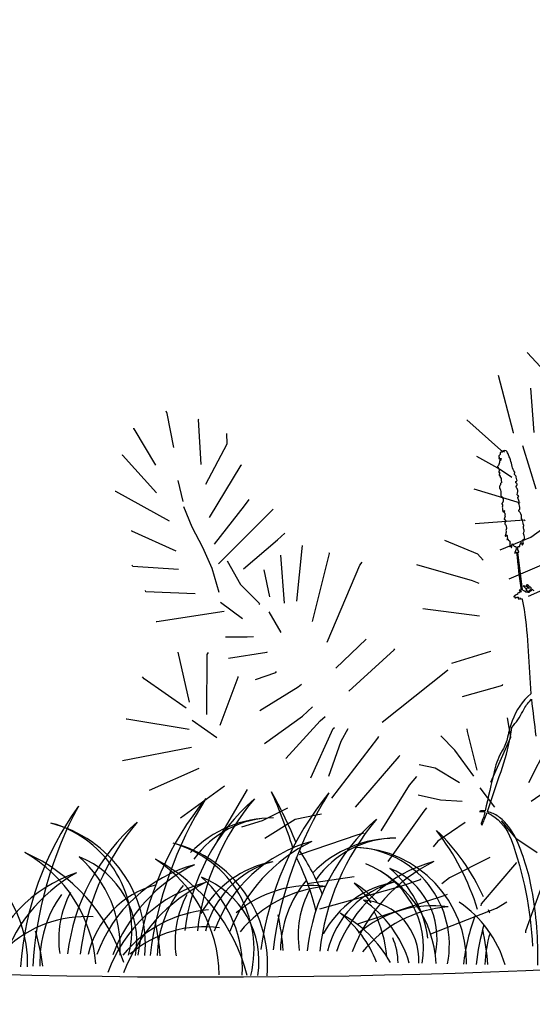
# Model space of a CAD drawing. Header units: centimetres. Extents: x -11246 to 29725, y -11714 to 13666.
# Tile 57 of 79: x 14333.56 to 14336.84, y 3611.9 to 3618.19. Entities that reach past the tile are written whole.
import ezdxf

# ---------------------------------------------------------------- set-up
doc = ezdxf.new("R2010")
doc.units = ezdxf.units.CM
doc.layers.add('0- Coupes', color=7, linetype='Continuous')

# ---------------------------------------------------------------- blocks, each defined once
blk = doc.blocks.new('A$C543A7BE2')
at = {"color": 0, "linetype": 'ByBlock', "lineweight": -2}
for p, q in [((-83.52, 231.76), (-77.9, 223.61)), ((-221.6, 227.97), (-221.86, 229.01)), ((-220.9, 214.94), (-221.6, 227.97)), ((-234.84, 224.08), (-235.1, 224.08)), ((-228.6, 209.25), (-234.84, 224.08)), ((-211.64, 207.12), (-210.25, 224.13)), ((-210.25, 224.13), (-209.99, 224.39)), ((-95.57, 224.76), (-93.04, 202.51)), ((-200.81, 213.42), (-200.3, 217.35)), ((-84.18, 218.14), (-85.22, 201.36)), ((-240.54, 214.74), (-240.8, 214.74)), ((-229.83, 198.85), (-240.54, 214.74)), ((-210.85, 199.52), (-200.81, 213.42)), ((-109.7, 209.72), (-98.58, 196.55)), ((-196.62, 204.78), (-196.37, 204.85)), ((-245, 201.56), (-245.26, 201.56)), ((-226.41, 187.63), (-245, 201.56)), ((-221.19, 202.39), (-220.39, 194.29)), ((-211.33, 186.81), (-196.62, 204.78)), ((-93.04, 202.51), (-92.78, 202.51)), ((-108.03, 195.59), (-99.77, 189.27)), ((-98.58, 196.55), (-97.27, 195.77)), ((-90.14, 197.17), (-88.81, 188.27)), ((-218.28, 184.09), (-220.39, 192.2)), ((-197.61, 189.36), (-195.52, 191.46)), ((-210.85, 176.62), (-197.61, 189.36)), ((-210.37, 169.05), (-186.96, 186.52)), ((-186.96, 186.52), (-186.96, 186.52)), ((-99.77, 189.27), (-95.83, 185.88)), ((-88.81, 188.27), (-87.49, 180.17)), ((-241.04, 185.88), (-241.04, 186.14)), ((-225.63, 175.97), (-241.04, 185.88)), ((-215.39, 175.99), (-218.28, 184.09)), ((-110.76, 183.54), (-95.3, 176.29)), ((-213.02, 167.62), (-215.39, 175.99)), ((-186.98, 174.85), (-183.87, 176.99)), ((-95.3, 176.29), (-94.26, 175.77)), ((-242.58, 172.53), (-242.85, 173.06)), ((-225.63, 168.96), (-242.58, 172.53)), ((-201.25, 165.83), (-186.98, 174.85)), ((-178.23, 170.31), (-177.97, 171.36)), ((-211.64, 158.24), (-213.02, 167.62)), ((-206.97, 169.71), (-203.2, 160.04)), ((-187.78, 150.81), (-186.6, 168.98)), ((-183.07, 150.81), (-178.23, 170.31)), ((-112.11, 170.4), (-93.53, 169.14)), ((-93.53, 169.14), (-93.21, 168.96)), ((-193.71, 164.28), (-193.05, 153.97)), ((-178.23, 142.42), (-168.29, 166.93)), ((-168.29, 166.93), (-168.29, 167.19)), ((-124.41, 165.8), (-112.82, 158.93)), ((-91.98, 162.39), (-87.02, 165.01)), ((-239.16, 162.34), (-239.16, 162.86)), ((-220.71, 158.99), (-239.16, 162.34)), ((-173.9, 133.85), (-157.55, 160.93)), ((-157.55, 160.93), (-156.51, 161.98)), ((-104.13, 159.28), (-91.98, 162.39)), ((-203.2, 160.04), (-197.16, 151.94)), ((-136.23, 158.24), (-116.2, 149.25)), ((-112.82, 158.93), (-110.98, 156.32)), ((-211.64, 154.55), (-204.34, 147.24)), ((-236.52, 150.57), (-236.78, 150.57)), ((-210.85, 150.81), (-236.52, 150.57)), ((-197.16, 151.94), (-197.42, 151.68)), ((-116.2, 149.25), (-113.84, 147.94)), ((-102.29, 147.88), (-88.35, 151.61)), ((-194.14, 148.3), (-190.73, 139.94)), ((-95.91, 140.42), (-84.51, 143.6)), ((-228.6, 118.76), (-230.22, 138.03)), ((-230.22, 138.03), (-230.22, 138.03)), ((-211.64, 141.35), (-203.54, 140.18)), ((-203.54, 140.18), (-201.19, 139.92)), ((-136.23, 141.35), (-115.39, 135.65)), ((-222.73, 113.18), (-219.46, 135.72)), ((-219.46, 135.72), (-218.8, 136.39)), ((-115.39, 135.65), (-115.39, 135.65)), ((-244.33, 129.89), (-244.85, 130.68)), ((-211.64, 133.11), (-196.99, 133.39)), ((-196.99, 133.39), (-196.73, 133.39)), ((-172.02, 123.75), (-159.06, 132.94)), ((-159.06, 132.94), (-159.06, 132.94)), ((-230.22, 116.65), (-244.33, 129.89)), ((-168.29, 114.41), (-149.11, 127.47)), ((-149.11, 127.47), (-148.85, 127.73)), ((-218.36, 108.52), (-208.99, 125.52)), ((-208.99, 125.52), (-208.99, 125.78)), ((-202.66, 123.75), (-194.62, 125.29)), ((-194.62, 125.29), (-194.36, 125.55)), ((-187.02, 118.76), (-185.72, 119.55)), ((-128.22, 119.42), (-113, 121.79)), ((-113, 121.79), (-113, 121.79)), ((-252.93, 115.75), (-253.19, 115.75)), ((-230.22, 108.49), (-252.93, 115.75)), ((-202.66, 111.93), (-187.02, 118.76)), ((-157.55, 101.06), (-130.26, 117.04)), ((-130.26, 117.04), (-130, 117.05)), ((-228.6, 111.88), (-220.21, 104.05)), ((-187, 107.51), (-182.82, 110.4)), ((-126.03, 106.38), (-110.36, 108.45)), ((-110.36, 108.45), (-110.36, 108.71)), ((-202.66, 99.23), (-187, 107.51)), ((-195.54, 92.59), (-180.66, 104.84)), ((-180.66, 104.84), (-178.57, 106.15)), ((-230.22, 101.68), (-256.82, 100.31)), ((-187.21, 83.93), (-176.13, 101.28)), ((-176.13, 101.28), (-175.61, 101.54)), ((-256.82, 100.31), (-256.82, 100.31)), ((-173.9, 96.03), (-170.51, 100.48)), ((-228.6, 93.46), (-248.43, 87.77)), ((-180.4, 83.63), (-173.9, 96.03)), ((-180.4, 75.23), (-160.03, 95.27)), ((-160.03, 95.27), (-159.51, 95.8)), ((-126.02, 92.99), (-126.03, 94.04)), ((-110.06, 88.57), (-110.34, 95.9)), ((-131.77, 86.7), (-136.23, 92.71)), ((-124.41, 78.02), (-126.02, 92.99)), ((-172.02, 70.6), (-152.95, 87.18)), ((-152.95, 87.18), (-152.69, 87.7)), ((-126.03, 75.96), (-131.77, 86.7)), ((-119.95, 72.75), (-110.06, 88.57)), ((-220.02, 85.46), (-238.2, 75.76)), ((-211.64, 83.01), (-225.63, 65.32)), ((-140.13, 80.93), (-145.88, 83.01)), ((-105.82, 70.6), (-96.71, 83.63)), ((-150.58, 75.94), (-147.44, 78.82)), ((-131.77, 74.13), (-140.13, 80.93)), ((-163.62, 60.41), (-150.58, 75.94)), ((-207.59, 70.59), (-199.49, 73.22)), ((-199.49, 73.22), (-197.4, 74.01)), ((-139.84, 68.64), (-147.95, 71.76)), ((-147.95, 71.76), (-147.95, 71.76)), ((-124.41, 71.28), (-119.95, 63.18)), ((-105.82, 63.52), (-89.36, 71.88)), ((-215.7, 69.27), (-207.59, 70.59)), ((-207.59, 63.79), (-195.29, 69.31)), ((-195.29, 69.31), (-187.19, 69.85)), ((-187.19, 69.85), (-185.09, 69.85)), ((-131.77, 66.99), (-139.84, 68.64)), ((-162.72, 48.47), (-146.5, 65.45)), ((-146.5, 65.45), (-145.33, 66.53)), ((-195.52, 55.87), (-172.52, 60.2)), ((-172.52, 60.2), (-170.16, 60.47)), ((-131.77, 59.04), (-142.95, 53.46)), ((-113.23, 49.99), (-118.08, 57.66)), ((-142.95, 53.46), (-145.04, 51.62)), ((-106.36, 43.77), (-113.23, 49.99)), ((-194.14, 44.62), (-176.15, 44.76)), ((-176.15, 44.76), (-176.15, 44.76)), ((-124.41, 44.62), (-140.56, 39.08)), ((-114.62, 41.34), (-130.09, 27.71)), ((-190.73, 34.48), (-159.66, 38.51)), ((-159.66, 38.51), (-151.55, 40.1)), ((-151.55, 40.1), (-151.29, 40.36)), ((-140.56, 39.08), (-143.7, 37.24)), ((-177.38, 26.78), (-143.11, 32.89)), ((-143.11, 32.89), (-142.19, 33.1)), ((-106.17, 31.51), (-114.9, 15.07)), ((-130.09, 27.71), (-130.3, 27.01)), ((-124.58, 25.25), (-120.4, 27.08)), ((-150.58, 19.22), (-124.58, 25.25)), ((-114.9, 15.07), (-115.07, 14.51))]:
    blk.add_line(p, q, dxfattribs=at)

msp = doc.modelspace()

# ---------------------------------------------------------------- linework, layer by layer
at = {"layer": '0- Coupes', "color": 97, "true_color": 0x279b30}
msp.add_line((14335.30133, 3612.89371), (14335.30133, 3612.89371), dxfattribs=at)
msp.add_line((14335.30133, 3612.89371), (14335.30133, 3612.89371), dxfattribs=at)
msp.add_line((14335.30133, 3612.89371), (14335.30133, 3612.89371), dxfattribs=at)
at = {"layer": '0- Coupes', "flags": 128}
msp.add_lwpolyline([(14102.3117, 3617.26706), (14174.79265, 3616.92235), (14259.74378, 3616.35168), (14303.53576, 3616.35168, -0.0495929), (14313.38146, 3615.37272), (14324.90744, 3613.05777, 0.0722966), (14339.27071, 3612.28331), (14364.22484, 3614.54721), (14372.02918, 3616.36726), (14373.45851, 3616.37726), (14407.12699, 3618.19113), (14407.12699, 3570.02466), (14101.64393, 3570.02466)], format="xyb", dxfattribs=at)
at = {"layer": '0- Coupes'}
for points in [[(14336.8475, 3614.54355, 0.0320731), (14336.82951, 3614.55533, -0.2834751), (14336.82874, 3614.55673, 0.3172128), (14336.8222, 3614.56705, -0.1603328), (14336.81566, 3614.57267, 0.2414766), (14336.79918, 3614.58286, 0.2922531), (14336.80416, 3614.57286, -0.1298433), (14336.81315, 3614.56363), (14336.81569, 3614.55914, -0.2235321), (14336.80653, 3614.56442, 0.2193425), (14336.79038, 3614.57392, -0.0558296), (14336.78023, 3614.57609, 0.9182573), (14336.77944, 3614.57428, -0.1228936), (14336.7883, 3614.56623, 0.2145114), (14336.79829, 3614.55997, -0.2182524), (14336.80053, 3614.55854, -0.4765224), (14336.79908, 3614.55411, 0.0902292), (14336.7949, 3614.55156, 0.4492873), (14336.7949, 3614.55035, 0.186284), (14336.79731, 3614.54945, -0.3872897), (14336.80027, 3614.5468, -0.0586019), (14336.80023, 3614.54366, 0.4673339), (14336.8012, 3614.5426, -0.0309367), (14336.8124, 3614.54243, 0.2746835), (14336.81703, 3614.54472, -0.1054656), (14336.82025, 3614.54794, 0.1185617), (14336.82361, 3614.55148, -0.4793011), (14336.82706, 3614.55201, -0.0358683), (14336.82899, 3614.54998, -0.3576034), (14336.82899, 3614.54456, -0.3508993), (14336.8258, 3614.54389, 0.5227566), (14336.82251, 3614.5421, -0.3108971), (14336.82156, 3614.541, 0.1244672), (14336.81823, 3614.53917, 0.2346724), (14336.81596, 3614.53312, 0.0022122), (14336.79704, 3614.53598, -0.0788948), (14336.79198, 3614.53757, -0.031946), (14336.77733, 3614.54604, -0.2175457), (14336.77355, 3614.55216), (14336.74368, 3614.78872, -0.5998439), (14336.74663, 3614.79073, 0.6297705), (14336.74898, 3614.7925, 0.0776798), (14336.74615, 3614.80021, -0.1727647), (14336.74244, 3614.82246, -0.5466439), (14336.75383, 3614.82718, 0.5763892), (14336.75656, 3614.82846, 0.0433736), (14336.75656, 3614.83683, -0.1824305), (14336.75748, 3614.84012, 0.0878768), (14336.7629, 3614.85106, -0.5351107), (14336.76604, 3614.85204, -0.3202265), (14336.76852, 3614.84314, 0.8356565), (14336.77441, 3614.83972, 0.3699446), (14336.77433, 3614.86185, -0.4337537), (14336.77513, 3614.86935, -0.0274341), (14336.78259, 3614.87436, 0.3630099), (14336.78481, 3614.88069, -0.1522525), (14336.78462, 3614.88405, 0.0675086), (14336.78519, 3614.8891, 0.1265217), (14336.78088, 3614.90435, -0.2620093), (14336.78068, 3614.91808, 0.2422166), (14336.78111, 3614.93717, -0.233109), (14336.78124, 3614.96134, 0.4103919), (14336.77966, 3614.96617, -0.2732561), (14336.77778, 3614.96918, 0.1134869), (14336.76977, 3615.0001, -0.1377934), (14336.76678, 3615.01443, 0.2411035), (14336.75007, 3615.05345, -0.616396), (14336.75205, 3615.06203, 0.3641891), (14336.75609, 3615.06754, 0.0831228), (14336.74734, 3615.1047, -0.3385789), (14336.74918, 3615.11172, 0.2760342), (14336.75075, 3615.11577, 0.0914898), (14336.74287, 3615.13727, -0.527267), (14336.74628, 3615.14456, 0.440241), (14336.74829, 3615.14765, 0.2734789), (14336.74014, 3615.15579, -0.4747579), (14336.73829, 3615.1598, 0.1111945), (14336.74251, 3615.17765, 0.1481915), (14336.73512, 3615.20303, -0.3563496), (14336.73668, 3615.2176, 0.552088), (14336.73357, 3615.23169, -0.7035719), (14336.73357, 3615.24423, 0.4190295), (14336.73728, 3615.25227, -0.0594259), (14336.733, 3615.26959, 0.2095621), (14336.72265, 3615.28699, -0.5141705), (14336.72265, 3615.29642, 0.4123022), (14336.72346, 3615.30117, -0.1005627), (14336.70687, 3615.33892, 0.0291401), (14336.69547, 3615.37984, 0.0033232), (14336.69099, 3615.39263, 0.003041), (14336.68606, 3615.40615, 0.0425234), (14336.67409, 3615.43155, 0.5338344), (14336.64682, 3615.43331, -0.2906223), (14336.63766, 3615.42996, 0.5599003), (14336.62967, 3615.42164, -0.3344153), (14336.62553, 3615.41157, 0.3686064), (14336.622, 3615.40124, -0.1909401), (14336.622, 3615.39036, 0.7195843), (14336.62644, 3615.38662, -0.1583858), (14336.63519, 3615.38869, -0.9216851), (14336.63519, 3615.38713, 0.420032), (14336.63357, 3615.38518, -0.0054061), (14336.63415, 3615.37877, -0.3051795), (14336.63325, 3615.37716, -0.3249297), (14336.62967, 3615.37775, 0.6339362), (14336.62704, 3615.37682, -0.0028649), (14336.62573, 3615.36467, -0.1593021), (14336.61406, 3615.33916, 0.5678791), (14336.61556, 3615.3341, -0.5664749), (14336.61672, 3615.3302, 0.3929411), (14336.61674, 3615.32697, 0.035383), (14336.62411, 3615.3202, -0.3577229), (14336.62494, 3615.31634, 0.107794), (14336.62279, 3615.30831, -0.061991), (14336.62176, 3615.3023, 0.7772987), (14336.6239, 3615.30101, -0.6357833), (14336.62588, 3615.30028, -0.1322594), (14336.62305, 3615.2847, 0.5525623), (14336.62582, 3615.28036, -0.3169151), (14336.62914, 3615.27805, -0.1289533), (14336.62995, 3615.26933, 0.5137287), (14336.63221, 3615.26708, -0.4858574), (14336.6357, 3615.26388, 0.0784144), (14336.63706, 3615.24729, -0.0554526), (14336.63856, 3615.23559, -0.2799816), (14336.63707, 3615.23304, 0.2876609), (14336.632, 3615.22408, -0.2432837), (14336.62674, 3615.21267, 0.2966031), (14336.62482, 3615.2071, -0.1006911), (14336.62508, 3615.20107, 0.3722593), (14336.62699, 3615.19799, -0.2468061), (14336.63042, 3615.19455, -0.0955511), (14336.63378, 3615.16402, 0.0952402), (14336.63588, 3615.14494, 0.4955565), (14336.63949, 3615.14361, -0.1288343), (14336.64102, 3615.14411, -0.5282619), (14336.64524, 3615.1386, 0.6148615), (14336.64771, 3615.13614, -0.4555403), (14336.64942, 3615.13512, -0.2047959), (14336.64181, 3615.102, 0.4661697), (14336.64327, 3615.09612, -0.3071739), (14336.64534, 3615.0925, -0.0173207), (14336.64374, 3615.07824, 0.2001134), (14336.64579, 3615.07015, -0.2965427), (14336.64605, 3615.06625, 0.2688547), (14336.64629, 3615.05108, 0.3893472), (14336.65127, 3615.04961, 0.0844439), (14336.65586, 3615.05292, 0.4100982), (14336.65586, 3615.05693, -1.0227577), (14336.65645, 3615.05749, -0.268337), (14336.6571, 3615.05444, 0.255017), (14336.66011, 3615.03825, -0.2162994), (14336.66123, 3615.03403, 0.0678745), (14336.66097, 3615.02611, -0.1499211), (14336.65626, 3615.00232, 0.7432972), (14336.65874, 3614.99985, -0.4292986), (14336.66168, 3614.99888, -0.2516247), (14336.66056, 3614.97694, 0.448421), (14336.66357, 3614.96717, -0.2966735), (14336.6684, 3614.95956, 0.087922), (14336.67022, 3614.94855, -0.265327), (14336.66784, 3614.93541, 0.3639378), (14336.66784, 3614.92526, -0.354754), (14336.66797, 3614.91744, 0.2402676), (14336.66666, 3614.91075, -0.2134438), (14336.66618, 3614.90744, 0.1147063), (14336.66184, 3614.89499, 0.6043122), (14336.66472, 3614.89306, 0.1343385), (14336.67054, 3614.89863, -0.2433426), (14336.67195, 3614.8995, -0.4071483), (14336.6742, 3614.89762, 0.0345712), (14336.67561, 3614.8894, -0.2046107), (14336.67284, 3614.87276, 0.6652715), (14336.67381, 3614.87136, 0.2966309), (14336.67835, 3614.8759, -0.8434031), (14336.67957, 3614.87585, 0.2561428), (14336.68912, 3614.8628, -0.3585787), (14336.69108, 3614.85867, 0.2793804), (14336.69279, 3614.85319, -0.3482521), (14336.69333, 3614.85012, 0.0998495), (14336.69271, 3614.84806, 0.0562389), (14336.69307, 3614.82534, 0.6633496), (14336.6942, 3614.82502, 0.1510084), (14336.69766, 3614.83391, -0.9313332), (14336.69889, 3614.83391, 0.0451782), (14336.70081, 3614.82214, 0.6131196), (14336.70225, 3614.82182, 0.2220774), (14336.70491, 3614.83212, -0.1844248), (14336.70613, 3614.83879, 0.3044632), (14336.70596, 3614.84236, -1.0733038), (14336.70779, 3614.84352, 0.1293117), (14336.72329, 3614.82698, 0.2880118), (14336.72551, 3614.82698, -0.4924767), (14336.73034, 3614.82519, 0.0474312), (14336.73322, 3614.81829, -0.2904152), (14336.73291, 3614.81405, 0.1773042), (14336.73163, 3614.80977, -0.1894194), (14336.73016, 3614.80519, 0.2005553), (14336.72408, 3614.7849, 0.6071068), (14336.72637, 3614.784, 0.1031068), (14336.73, 3614.78879, -0.1728657), (14336.73248, 3614.79126, -0.5206861), (14336.73506, 3614.78979, 0.0113514), (14336.7633, 3614.5481, -0.0545242), (14336.75315, 3614.54901, 0.643858), (14336.75222, 3614.54773, 0.2042793), (14336.75742, 3614.54379, -0.159718), (14336.76614, 3614.53829, -0.6249975), (14336.76555, 3614.53698, 0.1582722), (14336.75235, 3614.53228, -0.1462734), (14336.74827, 3614.53072, 0.3258732), (14336.74158, 3614.52503, -0.2622206), (14336.73705, 3614.52015, 0.1197285), (14336.71721, 3614.50806, 0.4893205), (14336.71745, 3614.50615, 0.1741091), (14336.7207, 3614.50552, 0.0138257), (14336.72801, 3614.50687, -0.6673914), (14336.72856, 3614.50606, -0.0422108), (14336.72442, 3614.50072, 0.5796588), (14336.72502, 3614.49885, 0.1923309), (14336.731, 3614.49987, -0.1293498), (14336.74535, 3614.50416, -0.4339708), (14336.74705, 3614.50245, -0.1295363), (14336.74544, 3614.49707, 0.424747), (14336.74638, 3614.49343, 0.4477953), (14336.75995, 3614.49807, -0.6631575), (14336.76124, 3614.49807, -0.2613798), (14336.76097, 3614.49563, 0.4274433), (14336.76147, 3614.49293, 0.2526762), (14336.76585, 3614.49257), (14336.76962, 3614.49422), (14336.77137, 3614.48983, -0.0303424), (14336.80464, 3614.22764), (14336.82698, 3613.88751, 0.1288875), (14336.70683, 3613.71335, 0.0362279), (14336.67791, 3613.61091, -0.0837069), (14336.64551, 3613.5273, 0.0771552), (14336.59422, 3613.39992, 0.000007), (14336.5334, 3613.13864, 0.1465995), (14336.4974, 3613.13624, -0.0802533), (14336.53256, 3613.13284, -0.0543008), (14336.50874, 3613.06181, 0.2630735), (14336.50914, 3613.05703), (14336.51311, 3613.05119, 0.5632395), (14336.51472, 3613.05127, 0.028746), (14336.52886, 3613.08168), (14336.54755, 3613.12877, -0.0465611), (14336.57758, 3613.11276, -0.1616093), (14336.7003, 3612.95707, -0.0748476), (14336.83696, 3612.27455)], [(14336.87063, 3612.15375, 0.0498592), (14336.83284, 3612.63564, 0.0641281), (14336.72714, 3612.97028, 0.1192378), (14336.62607, 3613.09749, 0.090294), (14336.5604, 3613.13183), (14336.54919, 3613.13532, -0.0115827), (14336.63573, 3613.39146, 0.0442707), (14336.69505, 3613.61406), (14336.70521, 3613.67252, 0.0632139), (14336.77417, 3613.7745, -0.0616578), (14336.81701, 3613.83828), (14336.82929, 3613.85243, -0.0018667), (14336.85813, 3613.61672, 0.0123493)]]:
    msp.add_lwpolyline(points, format="xyb", dxfattribs=at)
at = {"layer": '0- Coupes', "color": 97, "true_color": 0x25742c}
for centre, radius, start, end in [((14337.08346, 3611.98857), 1.99882, 140.722784, 172.391281), ((14337.08346, 3611.98857), 1.99882, 140.722784, 172.391281), ((14337.08346, 3611.98857), 1.99882, 140.722784, 172.391281), ((14337.63345, 3611.94373), 2.4729, 148.005469, 172.847698), ((14337.63345, 3611.94373), 2.4729, 148.005469, 172.847698), ((14337.63345, 3611.94373), 2.4729, 148.005469, 172.847698), ((14335.5606, 3612.00542), 1.99882, 144.370974, 176.039472), ((14336.11233, 3611.99567), 2.4729, 151.653659, 176.495888), ((14336.29705, 3611.95346), 1.99882, 140.722784, 172.391281), ((14336.84704, 3611.90862), 2.4729, 148.005469, 172.847698), ((14333.56339, 3612.2854), 0.80052, 355.002745, 75.75442), ((14333.57491, 3612.38441), 0.70184, 346.269111, 74.676546), ((14332.81136, 3612.16275), 0.80052, 358.650935, 79.40261), ((14334.34414, 3612.15631), 0.80052, 355.002745, 75.75442), ((14334.35566, 3612.25532), 0.70184, 346.269111, 74.676546), ((14334.34414, 3612.15631), 0.80052, 355.002745, 75.75442), ((14334.35566, 3612.25532), 0.70184, 346.269111, 74.676546), ((14334.34414, 3612.15631), 0.80052, 355.002745, 75.75442), ((14334.35566, 3612.25532), 0.70184, 346.269111, 74.676546), ((14333.97957, 3611.73482), 0.7294, 85.989102, 134.214599), ((14334.73976, 3611.67027), 0.7294, 82.340911, 130.566409), ((14334.73976, 3611.67027), 0.7294, 82.340911, 130.566409), ((14334.73976, 3611.67027), 0.7294, 82.340911, 130.566409)]:
    msp.add_arc(centre, radius, start, end, dxfattribs=at)
at = {"layer": '0- Coupes', "color": 97, "true_color": 0x279b30}
for centre, radius, start, end in [((14331.92485, 3611.81208), 3.55296, 17.883487, 24.077019), ((14332.63807, 3611.82958), 2.90769, 22.445618, 29.503658), ((14331.92485, 3611.81208), 3.55296, 17.883487, 24.077019), ((14332.63807, 3611.82958), 2.90769, 22.445618, 29.503658), ((14331.92485, 3611.81208), 3.55296, 17.883487, 24.077019), ((14332.63807, 3611.82958), 2.90769, 22.445618, 29.503658), ((14335.17689, 3612.36265), 0.73159, 89.595065, 135.79178), ((14335.18206, 3612.4709), 0.62333, 89.999557, 144.741679), ((14335.95764, 3612.23356), 0.73159, 89.595065, 135.79178), ((14335.95764, 3612.23356), 0.73159, 89.595065, 135.79178), ((14335.95764, 3612.23356), 0.73159, 89.595065, 135.79178), ((14335.96281, 3612.34181), 0.62333, 89.999557, 144.741679), ((14335.96281, 3612.34181), 0.62333, 89.999557, 144.741679), ((14335.96281, 3612.34181), 0.62333, 89.999557, 144.741679), ((14334.259, 3612.14247), 1.3192, 20.715125, 34.383043), ((14334.259, 3612.14247), 1.3192, 20.715125, 34.383043), ((14334.259, 3612.14247), 1.3192, 20.715125, 34.383043), ((14335.29504, 3612.1688), 0.6564, 100.339224, 151.374058), ((14335.33286, 3612.23268), 0.60232, 104.974654, 166.625126), ((14333.90796, 3612.12806), 1.58987, 13.640386, 26.640108), ((14333.90796, 3612.12806), 1.58987, 13.640386, 26.640108), ((14333.90796, 3612.12806), 1.58987, 13.640386, 26.640108), ((14334.58422, 3612.08383), 0.60232, 104.974654, 166.625126), ((14335.17124, 3612.19845), 0.73159, 140.610997, 178.660537), ((14335.41895, 3611.93351), 0.7294, 82.340911, 130.566409), ((14335.58187, 3611.87005), 0.7891, 94.776209, 140.928223), ((14335.95764, 3612.23356), 0.73159, 140.610997, 178.660537), ((14335.95764, 3612.23356), 0.73159, 140.610997, 178.660537), ((14335.95764, 3612.23356), 0.73159, 140.610997, 178.660537), ((14336.07579, 3612.03972), 0.6564, 100.339224, 151.374058), ((14336.07579, 3612.03972), 0.6564, 100.339224, 151.374058), ((14336.07579, 3612.03972), 0.6564, 100.339224, 151.374058), ((14336.11362, 3612.10359), 0.60232, 104.974654, 166.625126), ((14336.11362, 3612.10359), 0.60232, 104.974654, 166.625126), ((14336.11362, 3612.10359), 0.60232, 104.974654, 166.625126), ((14334.42148, 3612.17828), 0.73159, 144.259187, 182.308727), ((14334.43341, 3612.32204), 0.62333, 151.690905, 188.638879), ((14335.17641, 3612.30669), 0.62333, 151.690905, 188.638879), ((14335.96281, 3612.34181), 0.62333, 151.690905, 188.638879), ((14335.96281, 3612.34181), 0.62333, 151.690905, 188.638879), ((14335.96281, 3612.34181), 0.62333, 151.690905, 188.638879), ((14336.1997, 3611.80442), 0.7294, 82.340911, 130.566409), ((14336.1997, 3611.80442), 0.7294, 82.340911, 130.566409), ((14336.1997, 3611.80442), 0.7294, 82.340911, 130.566409), ((14335.95431, 3611.94509), 0.73838, 16.546667, 55.831441), ((14334.83322, 3611.7212), 0.7891, 94.776209, 140.928223), ((14333.65894, 3612.1332), 1.58987, 4.16847, 12.403818), ((14333.65894, 3612.1332), 1.58987, 4.16847, 12.403818), ((14333.65894, 3612.1332), 1.58987, 4.16847, 12.403818), ((14335.22443, 3611.77482), 0.80797, 29.323883, 61.702555), ((14335.16014, 3611.91053), 0.72906, 21.045959, 52.153897), ((14336.36262, 3611.74097), 0.7891, 94.776209, 140.928223), ((14336.36262, 3611.74097), 0.7891, 94.776209, 140.928223), ((14336.36262, 3611.74097), 0.7891, 94.776209, 140.928223), ((14335.31679, 3612.0565), 1.3192, 19.01363, 19.981682), ((14332.87254, 3612.09809), 1.58987, 4.16847, 12.403818), ((14332.13383, 3611.93186), 1.58987, 7.81666, 16.052008), ((14334.96575, 3612.0421), 1.58987, 4.16847, 12.403818), ((14337.26445, 3612.14246), 0.73159, 162.772767, 178.779392)]:
    msp.add_arc(centre, radius, start, end, dxfattribs=at)
at = {"layer": '0- Coupes', "color": 62, "true_color": 0xacc205}
for centre, radius, start, end in [((14335.92575, 3612.22099), 1.3192, 131.031648, 173.307994), ((14336.27589, 3612.1921), 1.58987, 139.90217, 173.464656), ((14335.1771, 3612.07214), 1.3192, 131.031648, 173.307994), ((14335.52725, 3612.04325), 1.58987, 139.90217, 173.464656), ((14336.7065, 3612.09191), 1.3192, 131.031648, 173.307994), ((14336.7065, 3612.09191), 1.3192, 131.031648, 173.307994), ((14336.7065, 3612.09191), 1.3192, 131.031648, 173.307994), ((14337.05665, 3612.06301), 1.58987, 139.90217, 173.464656), ((14337.05665, 3612.06301), 1.58987, 139.90217, 173.464656), ((14337.05665, 3612.06301), 1.58987, 139.90217, 173.464656), ((14333.73306, 3612.3083), 0.57572, 350.864269, 68.770464), ((14333.43473, 3612.26728), 0.76847, 356.394348, 48.739318), ((14335.74739, 3612.32608), 0.47976, 347.916615, 68.157897), ((14335.48639, 3612.24361), 0.68682, 6.884383, 50.215606), ((14334.51381, 3612.17921), 0.57572, 350.864269, 68.770464), ((14334.21549, 3612.1382), 0.76847, 356.394348, 48.739318), ((14334.51381, 3612.17921), 0.57572, 350.864269, 68.770464), ((14334.21549, 3612.1382), 0.76847, 356.394348, 48.739318), ((14334.51381, 3612.17921), 0.57572, 350.864269, 68.770464), ((14334.21549, 3612.1382), 0.76847, 356.394348, 48.739318)]:
    msp.add_arc(centre, radius, start, end, dxfattribs=at)
at = {"layer": '0- Coupes', "color": 99, "true_color": 0x1a511e}
for centre, radius, start, end in [((14334.96575, 3612.0421), 1.58987, 17.069273, 37.730956), ((14335.31679, 3612.0565), 1.3192, 23.907838, 46.601478), ((14335.66639, 3612.05837), 0.91811, 105.138886, 160.101696), ((14335.8919, 3611.99708), 1.05561, 116.153139, 159.383663), ((14335.683, 3612.17513), 0.73159, 358.853733, 88.038061), ((14335.68231, 3612.28349), 0.62333, 348.852642, 87.633569), ((14334.91775, 3611.90952), 0.91811, 105.138886, 160.101696), ((14335.14326, 3611.84822), 1.05561, 116.153139, 159.383663), ((14336.44714, 3611.92928), 0.91811, 105.138886, 160.101696), ((14336.44714, 3611.92928), 0.91811, 105.138886, 160.101696), ((14336.44714, 3611.92928), 0.91811, 105.138886, 160.101696), ((14336.67266, 3611.86799), 1.05561, 116.153139, 159.383663), ((14336.67266, 3611.86799), 1.05561, 116.153139, 159.383663), ((14336.67266, 3611.86799), 1.05561, 116.153139, 159.383663), ((14334.21856, 3611.87517), 0.91811, 108.787076, 163.749886), ((14334.44752, 3611.82835), 1.05561, 119.801329, 163.031854), ((14334.9872, 3611.79512), 0.91811, 105.138886, 160.101696), ((14334.9872, 3611.79512), 0.91811, 105.138886, 160.101696), ((14334.9872, 3611.79512), 0.91811, 105.138886, 160.101696), ((14335.21271, 3611.73383), 1.05561, 116.153139, 159.383663), ((14335.21271, 3611.73383), 1.05561, 116.153139, 159.383663), ((14335.21271, 3611.73383), 1.05561, 116.153139, 159.383663), ((14335.34156, 3611.95774), 0.73838, 16.546667, 55.831441), ((14335.73083, 3612.19), 0.37953, 356.493869, 86.158355)]:
    msp.add_arc(centre, radius, start, end, dxfattribs=at)
at = {"layer": '0- Coupes', "color": 84, "true_color": 0x2aaf18}
for centre, radius, start, end in [((14333.11657, 3611.80877), 1.16695, 18.050129, 65.838918), ((14333.14972, 3612.08956), 0.90118, 4.654192, 60.447124), ((14333.88322, 3611.79898), 1.16695, 14.401939, 62.190727), ((14333.93417, 3612.07709), 0.90118, 1.006002, 56.798934), ((14333.88322, 3611.79898), 1.16695, 14.401939, 62.190727), ((14333.93417, 3612.07709), 0.90118, 1.006002, 56.798934), ((14333.88322, 3611.79898), 1.16695, 14.401939, 62.190727), ((14333.93417, 3612.07709), 0.90118, 1.006002, 56.798934), ((14335.56463, 3612.26362), 0.57536, 350.264768, 68.954352), ((14335.49587, 3612.12943), 0.72547, 2.770277, 67.691743), ((14335.38571, 3612.15608), 0.60838, 40.447292, 59.086228), ((14335.22037, 3612.16302), 0.70258, 33.571936, 47.141278), ((14335.09545, 3612.13625), 0.81395, 5.086724, 26.27667), ((14337.7057, 3612.00715), 1.3192, 159.352146, 173.307994), ((14338.05584, 3611.97826), 1.58987, 164.16681, 173.464656), ((14335.5947, 3612.17117), 0.38276, 359.75228, 24.194077)]:
    msp.add_arc(centre, radius, start, end, dxfattribs=at)

# ---------------------------------------------------------------- block references
at = {"layer": '0- Coupes', "color": 73, "true_color": 0xa1af6b, "xscale": 0.01688311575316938, "yscale": 0.01688311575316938, "zscale": 0.01688311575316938, "rotation": 8.089852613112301}
msp.add_blockref('A$C543A7BE2', (14338.74886, 3612.39169), dxfattribs=at)

doc.saveas('drawing.dxf')
